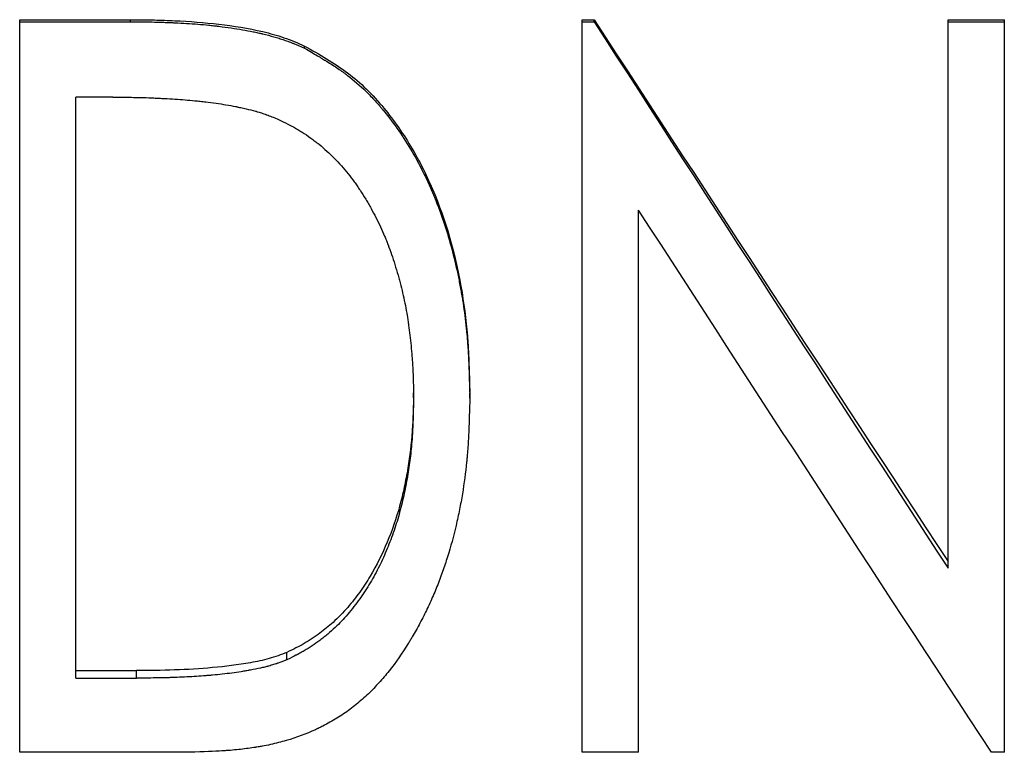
# Model space of a CAD drawing. Header units: millimetres. Extents: x -155 to 245, y -82 to 123.
# Tile 4 of 21: x -24 to -12, y -12 to -3. Entities that reach past the tile are written whole.
import ezdxf

# ---------------------------------------------------------------- set-up
doc = ezdxf.new("R2010")
doc.units = ezdxf.units.MM

msp = doc.modelspace()

# ---------------------------------------------------------------- linework, layer by layer
at = {"color": 7, "linetype": 'Continuous', "lineweight": 25}
for p, q in [((-23.654, -12.019), (-23.654, -2.999)), ((-23.654, -2.999), (-22.291, -2.999)), ((-23.654, -3.024), (-22.291, -3.024)), ((-22.291, -3.024), (-22.291, -2.999)), ((-16.731, -12.019), (-16.731, -2.999)), ((-16.731, -2.999), (-16.585, -2.999)), ((-16.731, -3.024), (-16.585, -3.024)), ((-16.585, -3.024), (-16.585, -2.999)), ((-12.231, -9.75), (-12.231, -2.999)), ((-12.231, -2.999), (-11.538, -2.999)), ((-12.231, -3.024), (-11.538, -3.024)), ((-11.538, -12.019), (-11.538, -2.999)), ((-20.149, -3.351), (-20.149, -3.323)), ((-22.962, -11.106), (-22.962, -3.953)), ((-22.507, -3.953), (-22.962, -3.953)), ((-16.038, -12.019), (-16.038, -5.342)), ((-18.808, -7.655), (-18.808, -7.591)), ((-18.115, -7.657), (-18.115, -7.593)), ((-20.365, -10.879), (-20.365, -10.788)), ((-22.962, -11.013), (-22.217, -11.013)), ((-22.217, -11.106), (-22.217, -11.013)), ((-22.962, -11.106), (-22.217, -11.106)), ((-21.563, -12.019), (-23.654, -12.019)), ((-16.038, -12.019), (-16.731, -12.019)), ((-11.538, -12.019), (-11.695, -12.019))]:
    msp.add_line(p, q, dxfattribs=at)
for points, knots in [([(-22.291, -2.999), (-22.192, -3), (-22.011, -3.001), (-21.647, -3.013), (-21.201, -3.047), (-20.751, -3.119), (-20.444, -3.203), (-20.274, -3.267), (-20.191, -3.304), (-20.149, -3.323)], [0, 0, 0, 0, 0.135388, 0.250057, 0.500059, 0.749993, 0.874984, 0.937487, 1, 1, 1, 1]), ([(-22.291, -3.024), (-22.17, -3.025), (-22.071, -3.026), (-21.977, -3.028), (-21.959, -3.029), (-21.939, -3.029), (-21.935, -3.029), (-21.927, -3.03), (-21.921, -3.03), (-21.904, -3.03), (-21.893, -3.031), (-21.859, -3.032), (-21.836, -3.032), (-21.802, -3.034), (-21.79, -3.034), (-21.774, -3.035), (-21.768, -3.035), (-21.757, -3.036), (-21.752, -3.036), (-21.646, -3.041), (-21.552, -3.047), (-21.416, -3.058), (-21.371, -3.062), (-21.307, -3.068), (-21.285, -3.071), (-21.254, -3.074), (-21.243, -3.075), (-21.228, -3.077), (-21.222, -3.078), (-21.215, -3.079), (-21.212, -3.079), (-21.207, -3.08), (-21.205, -3.08), (-21.098, -3.093), (-21.001, -3.107), (-20.867, -3.13), (-20.824, -3.138), (-20.762, -3.151), (-20.742, -3.155), (-20.712, -3.162), (-20.703, -3.164), (-20.688, -3.167), (-20.683, -3.169), (-20.676, -3.17), (-20.674, -3.171), (-20.669, -3.172), (-20.667, -3.172), (-20.616, -3.185), (-20.57, -3.197), (-20.505, -3.215), (-20.483, -3.222), (-20.452, -3.231), (-20.442, -3.235), (-20.422, -3.241), (-20.412, -3.244), (-20.381, -3.255), (-20.359, -3.262), (-20.327, -3.275), (-20.317, -3.279), (-20.301, -3.285), (-20.295, -3.287), (-20.287, -3.29), (-20.285, -3.292), (-20.279, -3.294), (-20.276, -3.295), (-20.246, -3.308), (-20.204, -3.326), (-20.149, -3.351)], [0, 0, 0, 0, 0.125, 0.125, 0.15625, 0.15625, 0.164062, 0.164062, 0.171875, 0.171875, 0.1875, 0.1875, 0.21875, 0.21875, 0.234375, 0.234375, 0.242188, 0.242188, 0.25, 0.25, 0.375, 0.375, 0.4375, 0.4375, 0.46875, 0.46875, 0.484375, 0.484375, 0.492188, 0.492188, 0.496094, 0.496094, 0.5, 0.5, 0.625, 0.625, 0.6875, 0.6875, 0.71875, 0.71875, 0.734375, 0.734375, 0.742188, 0.742188, 0.746094, 0.746094, 0.75, 0.75, 0.8125, 0.8125, 0.84375, 0.84375, 0.859375, 0.859375, 0.875, 0.875, 0.90625, 0.90625, 0.921875, 0.921875, 0.929688, 0.929688, 0.933594, 0.933594, 0.9375, 0.9375, 1, 1, 1, 1]), ([(-20.149, -3.323), (-20.058, -3.374), (-19.877, -3.478), (-19.618, -3.647), (-19.381, -3.851), (-19.105, -4.156), (-18.806, -4.589), (-18.441, -5.337), (-18.225, -6.151), (-18.142, -6.87), (-18.123, -7.283), (-18.118, -7.49), (-18.115, -7.593)], [0, 0, 0, 0, 0.062756, 0.125158, 0.18545, 0.250227, 0.372397, 0.500355, 0.750017, 0.87499, 0.937476, 1, 1, 1, 1]), ([(-20.149, -3.351), (-20.088, -3.385), (-20.036, -3.416), (-19.968, -3.456), (-19.947, -3.468), (-19.919, -3.485), (-19.91, -3.49), (-19.898, -3.498), (-19.894, -3.5), (-19.888, -3.504), (-19.886, -3.505), (-19.883, -3.507), (-19.882, -3.508), (-19.88, -3.509), (-19.88, -3.509), (-19.829, -3.54), (-19.783, -3.57), (-19.718, -3.614), (-19.697, -3.628), (-19.667, -3.65), (-19.657, -3.657), (-19.638, -3.671), (-19.629, -3.678), (-19.542, -3.744), (-19.466, -3.81), (-19.354, -3.919), (-19.317, -3.957), (-19.263, -4.018), (-19.244, -4.038), (-19.217, -4.069), (-19.208, -4.08), (-19.195, -4.096), (-19.191, -4.101), (-19.182, -4.112), (-19.177, -4.118), (-19.045, -4.279), (-18.929, -4.447), (-18.772, -4.717), (-18.722, -4.81), (-18.652, -4.954), (-18.629, -5.003), (-18.596, -5.077), (-18.585, -5.102), (-18.569, -5.14), (-18.564, -5.153), (-18.556, -5.172), (-18.553, -5.178), (-18.548, -5.191), (-18.545, -5.198), (-18.468, -5.387), (-18.404, -5.579), (-18.321, -5.881), (-18.296, -5.984), (-18.261, -6.141), (-18.251, -6.194), (-18.235, -6.275), (-18.23, -6.302), (-18.223, -6.342), (-18.221, -6.356), (-18.216, -6.383), (-18.213, -6.398), (-18.194, -6.513), (-18.18, -6.616), (-18.162, -6.771), (-18.157, -6.823), (-18.149, -6.901), (-18.147, -6.928), (-18.144, -6.967), (-18.143, -6.98), (-18.142, -6.999), (-18.141, -7.006), (-18.14, -7.019), (-18.14, -7.026), (-18.136, -7.078), (-18.134, -7.127), (-18.13, -7.205), (-18.128, -7.232), (-18.127, -7.273), (-18.126, -7.287), (-18.125, -7.308), (-18.125, -7.316), (-18.125, -7.326), (-18.125, -7.33), (-18.124, -7.335), (-18.124, -7.337), (-18.124, -7.341), (-18.124, -7.343), (-18.122, -7.414), (-18.119, -7.518), (-18.115, -7.657)], [0, 0, 0, 0, 0.03125, 0.03125, 0.046875, 0.046875, 0.054688, 0.054688, 0.058594, 0.058594, 0.060547, 0.060547, 0.061523, 0.061523, 0.0625, 0.0625, 0.09375, 0.09375, 0.109375, 0.109375, 0.117188, 0.117188, 0.125, 0.125, 0.1875, 0.1875, 0.21875, 0.21875, 0.234375, 0.234375, 0.242188, 0.242188, 0.246094, 0.246094, 0.25, 0.25, 0.375, 0.375, 0.4375, 0.4375, 0.46875, 0.46875, 0.484375, 0.484375, 0.492188, 0.492188, 0.496094, 0.496094, 0.5, 0.5, 0.625, 0.625, 0.6875, 0.6875, 0.71875, 0.71875, 0.734375, 0.734375, 0.742188, 0.742188, 0.75, 0.75, 0.8125, 0.8125, 0.84375, 0.84375, 0.859375, 0.859375, 0.867188, 0.867188, 0.871094, 0.871094, 0.875, 0.875, 0.90625, 0.90625, 0.921875, 0.921875, 0.929688, 0.929688, 0.933594, 0.933594, 0.935547, 0.935547, 0.936523, 0.936523, 0.9375, 0.9375, 1, 1, 1, 1]), ([(-22.507, -3.953), (-22.395, -3.954), (-22.311, -3.954), (-22.253, -3.955), (-22.25, -3.955), (-22.244, -3.955), (-22.242, -3.955), (-22.234, -3.956), (-22.228, -3.956), (-22.212, -3.956), (-22.202, -3.956), (-22.17, -3.957), (-22.149, -3.957), (-22.086, -3.959), (-22.044, -3.961), (-21.992, -3.963), (-21.98, -3.963), (-21.958, -3.964), (-21.947, -3.965), (-21.914, -3.967), (-21.892, -3.968), (-21.828, -3.971), (-21.785, -3.974), (-21.659, -3.982), (-21.578, -3.989), (-21.494, -3.997), (-21.488, -3.998), (-21.476, -3.999), (-21.471, -3.999), (-21.454, -4.001), (-21.443, -4.002), (-21.409, -4.006), (-21.387, -4.008), (-21.322, -4.016), (-21.28, -4.021), (-21.155, -4.039), (-21.075, -4.053), (-20.995, -4.069), (-20.988, -4.07), (-20.976, -4.072), (-20.971, -4.074), (-20.954, -4.077), (-20.943, -4.079), (-20.91, -4.087), (-20.888, -4.091), (-20.827, -4.106), (-20.789, -4.115), (-20.749, -4.126), (-20.743, -4.128), (-20.733, -4.131), (-20.728, -4.132), (-20.713, -4.137), (-20.703, -4.14), (-20.673, -4.149), (-20.653, -4.156), (-20.631, -4.164), (-20.63, -4.164), (-20.626, -4.165), (-20.625, -4.166), (-20.619, -4.168), (-20.615, -4.169), (-20.603, -4.174), (-20.594, -4.177), (-20.564, -4.188), (-20.541, -4.197), (-20.515, -4.207)], [0, 0, 0, 0, 0.125, 0.125, 0.128906, 0.128906, 0.132812, 0.132812, 0.140625, 0.140625, 0.15625, 0.15625, 0.1875, 0.1875, 0.25, 0.25, 0.265625, 0.265625, 0.28125, 0.28125, 0.3125, 0.3125, 0.375, 0.375, 0.5, 0.5, 0.507812, 0.507812, 0.515625, 0.515625, 0.53125, 0.53125, 0.5625, 0.5625, 0.625, 0.625, 0.75, 0.75, 0.757812, 0.757812, 0.765625, 0.765625, 0.78125, 0.78125, 0.8125, 0.8125, 0.875, 0.875, 0.882812, 0.882812, 0.890625, 0.890625, 0.90625, 0.90625, 0.9375, 0.9375, 0.941406, 0.941406, 0.945312, 0.945312, 0.953125, 0.953125, 0.96875, 0.96875, 1, 1, 1, 1]), ([(-20.515, -4.207), (-20.413, -4.254), (-20.337, -4.291), (-20.285, -4.32), (-20.282, -4.321), (-20.278, -4.324), (-20.275, -4.325), (-20.269, -4.329), (-20.264, -4.331), (-20.251, -4.339), (-20.242, -4.344), (-20.215, -4.36), (-20.197, -4.372), (-20.143, -4.406), (-20.108, -4.43), (-20.054, -4.469), (-20.038, -4.481), (-20.004, -4.507), (-19.987, -4.52), (-19.938, -4.56), (-19.906, -4.588), (-19.812, -4.673), (-19.752, -4.734), (-19.668, -4.83), (-19.64, -4.863), (-19.586, -4.929), (-19.561, -4.963), (-19.524, -5.013), (-19.513, -5.029), (-19.489, -5.062), (-19.478, -5.08), (-19.443, -5.133), (-19.419, -5.17), (-19.384, -5.228), (-19.373, -5.247), (-19.352, -5.284), (-19.341, -5.303), (-19.31, -5.36), (-19.289, -5.398), (-19.232, -5.511), (-19.196, -5.587), (-19.16, -5.672), (-19.157, -5.681), (-19.15, -5.698), (-19.146, -5.707), (-19.135, -5.735), (-19.128, -5.753), (-19.106, -5.81), (-19.092, -5.849), (-19.051, -5.969), (-19.024, -6.054), (-18.995, -6.156), (-18.993, -6.165), (-18.987, -6.186), (-18.984, -6.197), (-18.976, -6.228), (-18.97, -6.249), (-18.954, -6.311), (-18.944, -6.353), (-18.916, -6.477), (-18.9, -6.559), (-18.883, -6.662), (-18.88, -6.68), (-18.874, -6.72), (-18.871, -6.74), (-18.863, -6.801), (-18.858, -6.842), (-18.843, -6.968), (-18.834, -7.056), (-18.825, -7.169), (-18.824, -7.19), (-18.821, -7.233), (-18.819, -7.254), (-18.816, -7.317), (-18.814, -7.359), (-18.812, -7.403), (-18.812, -7.404), (-18.812, -7.408), (-18.812, -7.41), (-18.812, -7.415), (-18.812, -7.419), (-18.812, -7.431), (-18.811, -7.439), (-18.811, -7.466), (-18.81, -7.485), (-18.809, -7.549), (-18.808, -7.598), (-18.808, -7.655)], [0, 0, 0, 0, 0.0625, 0.0625, 0.064453, 0.064453, 0.066406, 0.066406, 0.070312, 0.070312, 0.078125, 0.078125, 0.09375, 0.09375, 0.125, 0.125, 0.140625, 0.140625, 0.15625, 0.15625, 0.1875, 0.1875, 0.25, 0.25, 0.28125, 0.28125, 0.3125, 0.3125, 0.328125, 0.328125, 0.34375, 0.34375, 0.375, 0.375, 0.390625, 0.390625, 0.40625, 0.40625, 0.4375, 0.4375, 0.5, 0.5, 0.507812, 0.507812, 0.515625, 0.515625, 0.53125, 0.53125, 0.5625, 0.5625, 0.625, 0.625, 0.632812, 0.632812, 0.640625, 0.640625, 0.65625, 0.65625, 0.6875, 0.6875, 0.75, 0.75, 0.765625, 0.765625, 0.78125, 0.78125, 0.8125, 0.8125, 0.875, 0.875, 0.890625, 0.890625, 0.90625, 0.90625, 0.9375, 0.9375, 0.939453, 0.939453, 0.941406, 0.941406, 0.945312, 0.945312, 0.953125, 0.953125, 0.96875, 0.96875, 1, 1, 1, 1]), ([(-18.808, -7.591), (-18.809, -7.679), (-18.812, -7.837), (-18.827, -8.148), (-18.862, -8.449), (-18.921, -8.756), (-18.994, -9.064), (-19.123, -9.435), (-19.295, -9.787), (-19.469, -10.049), (-19.618, -10.242), (-19.783, -10.411), (-19.963, -10.559), (-20.118, -10.662), (-20.257, -10.736), (-20.328, -10.77), (-20.365, -10.788)], [0, 0, 0, 0, 0.0705487, 0.1257942, 0.248494, 0.3120318, 0.375494, 0.5009494, 0.6255759, 0.6876186, 0.7514494, 0.819975, 0.8755789, 0.9370573, 0.9674382, 1, 1, 1, 1]), ([(-18.115, -7.657), (-18.117, -7.745), (-18.12, -7.822), (-18.123, -7.921), (-18.124, -7.951), (-18.125, -7.992), (-18.126, -8.005), (-18.126, -8.023), (-18.126, -8.03), (-18.127, -8.038), (-18.127, -8.041), (-18.127, -8.045), (-18.127, -8.047), (-18.127, -8.05), (-18.127, -8.05), (-18.131, -8.125), (-18.134, -8.194), (-18.141, -8.292), (-18.144, -8.324), (-18.147, -8.371), (-18.149, -8.386), (-18.151, -8.409), (-18.152, -8.417), (-18.153, -8.432), (-18.154, -8.438), (-18.168, -8.576), (-18.185, -8.706), (-18.217, -8.901), (-18.229, -8.966), (-18.249, -9.063), (-18.255, -9.096), (-18.27, -9.161), (-18.277, -9.192), (-18.315, -9.359), (-18.35, -9.487), (-18.409, -9.674), (-18.429, -9.735), (-18.472, -9.854), (-18.495, -9.917), (-18.544, -10.039), (-18.57, -10.099), (-18.61, -10.189), (-18.624, -10.219), (-18.653, -10.278), (-18.668, -10.309), (-18.713, -10.399), (-18.744, -10.457), (-18.792, -10.543), (-18.808, -10.571), (-18.832, -10.613), (-18.841, -10.626), (-18.853, -10.647), (-18.857, -10.654), (-18.865, -10.667), (-18.869, -10.673), (-18.949, -10.801), (-19.027, -10.913), (-19.149, -11.067), (-19.191, -11.116), (-19.255, -11.186), (-19.276, -11.209), (-19.309, -11.243), (-19.319, -11.254), (-19.336, -11.27), (-19.341, -11.276), (-19.352, -11.287), (-19.357, -11.291), (-19.412, -11.344), (-19.462, -11.388), (-19.564, -11.472), (-19.615, -11.51), (-19.723, -11.583), (-19.779, -11.617), (-19.865, -11.666), (-19.894, -11.682), (-19.939, -11.704), (-19.954, -11.712), (-19.976, -11.722), (-19.984, -11.726), (-19.999, -11.733), (-20.007, -11.737), (-20.128, -11.793), (-20.248, -11.837), (-20.438, -11.892), (-20.503, -11.909), (-20.602, -11.931), (-20.636, -11.937), (-20.687, -11.947), (-20.704, -11.95), (-20.73, -11.954), (-20.739, -11.956), (-20.752, -11.958), (-20.756, -11.959), (-20.765, -11.96), (-20.77, -11.961), (-20.832, -11.97), (-20.894, -11.978), (-20.992, -11.989), (-21.026, -11.992), (-21.078, -11.996), (-21.095, -11.997), (-21.122, -11.999), (-21.131, -12), (-21.144, -12.001), (-21.149, -12.001), (-21.155, -12.001), (-21.158, -12.002), (-21.162, -12.002), (-21.165, -12.002), (-21.254, -12.008), (-21.386, -12.013), (-21.563, -12.019)], [0, 0, 0, 0, 0.03125, 0.03125, 0.046875, 0.046875, 0.054688, 0.054688, 0.058594, 0.058594, 0.060547, 0.060547, 0.061523, 0.061523, 0.0625, 0.0625, 0.09375, 0.09375, 0.109375, 0.109375, 0.117188, 0.117188, 0.121094, 0.121094, 0.125, 0.125, 0.1875, 0.1875, 0.21875, 0.21875, 0.234375, 0.234375, 0.25, 0.25, 0.3125, 0.3125, 0.34375, 0.34375, 0.375, 0.375, 0.40625, 0.40625, 0.421875, 0.421875, 0.4375, 0.4375, 0.46875, 0.46875, 0.484375, 0.484375, 0.492188, 0.492188, 0.496094, 0.496094, 0.5, 0.5, 0.5625, 0.5625, 0.59375, 0.59375, 0.609375, 0.609375, 0.617188, 0.617188, 0.621094, 0.621094, 0.625, 0.625, 0.65625, 0.65625, 0.6875, 0.6875, 0.71875, 0.71875, 0.734375, 0.734375, 0.742188, 0.742188, 0.746094, 0.746094, 0.75, 0.75, 0.8125, 0.8125, 0.84375, 0.84375, 0.859375, 0.859375, 0.867188, 0.867188, 0.871094, 0.871094, 0.873047, 0.873047, 0.875, 0.875, 0.90625, 0.90625, 0.921875, 0.921875, 0.929688, 0.929688, 0.933594, 0.933594, 0.935547, 0.935547, 0.936523, 0.936523, 0.9375, 0.9375, 1, 1, 1, 1]), ([(-18.808, -7.655), (-18.809, -7.758), (-18.812, -7.847), (-18.815, -7.96), (-18.817, -7.994), (-18.818, -8.032), (-18.819, -8.039), (-18.819, -8.05), (-18.82, -8.053), (-18.82, -8.06), (-18.82, -8.065), (-18.822, -8.091), (-18.823, -8.111), (-18.83, -8.213), (-18.837, -8.292), (-18.855, -8.445), (-18.865, -8.517), (-18.89, -8.669), (-18.905, -8.748), (-18.94, -8.911), (-18.958, -8.987), (-18.999, -9.139), (-19.022, -9.212), (-19.074, -9.365), (-19.102, -9.439), (-19.162, -9.584), (-19.194, -9.655), (-19.245, -9.759), (-19.264, -9.796), (-19.302, -9.866), (-19.321, -9.9), (-19.361, -9.967), (-19.382, -10), (-19.413, -10.048), (-19.425, -10.065), (-19.447, -10.098), (-19.458, -10.114), (-19.493, -10.162), (-19.515, -10.192), (-19.567, -10.259), (-19.592, -10.29), (-19.643, -10.35), (-19.669, -10.378), (-19.719, -10.431), (-19.745, -10.457), (-19.802, -10.51), (-19.832, -10.536), (-19.879, -10.576), (-19.896, -10.59), (-19.928, -10.616), (-19.944, -10.628), (-19.992, -10.665), (-20.024, -10.688), (-20.089, -10.731), (-20.12, -10.75), (-20.17, -10.779), (-20.187, -10.788), (-20.214, -10.803), (-20.223, -10.808), (-20.237, -10.815), (-20.242, -10.818), (-20.248, -10.821), (-20.251, -10.822), (-20.281, -10.837), (-20.318, -10.856), (-20.365, -10.879)], [0, 0, 0, 0, 0.0625, 0.0625, 0.09375, 0.09375, 0.101562, 0.101562, 0.105469, 0.105469, 0.109375, 0.109375, 0.125, 0.125, 0.1875, 0.1875, 0.25, 0.25, 0.3125, 0.3125, 0.375, 0.375, 0.4375, 0.4375, 0.5, 0.5, 0.5625, 0.5625, 0.59375, 0.59375, 0.625, 0.625, 0.65625, 0.65625, 0.671875, 0.671875, 0.6875, 0.6875, 0.71875, 0.71875, 0.75, 0.75, 0.78125, 0.78125, 0.8125, 0.8125, 0.84375, 0.84375, 0.859375, 0.859375, 0.875, 0.875, 0.90625, 0.90625, 0.9375, 0.9375, 0.953125, 0.953125, 0.960938, 0.960938, 0.964844, 0.964844, 0.96875, 0.96875, 1, 1, 1, 1]), ([(-20.365, -10.788), (-20.402, -10.802), (-20.474, -10.831), (-20.623, -10.878), (-20.891, -10.933), (-21.279, -10.982), (-21.748, -11.009), (-22.061, -11.012), (-22.217, -11.013)], [0, 0, 0, 0, 0.062509, 0.125005, 0.249984, 0.499945, 0.749963, 1, 1, 1, 1]), ([(-20.365, -10.879), (-20.414, -10.898), (-20.45, -10.912), (-20.476, -10.921), (-20.479, -10.922), (-20.484, -10.924), (-20.486, -10.925), (-20.493, -10.927), (-20.498, -10.929), (-20.511, -10.933), (-20.521, -10.936), (-20.549, -10.945), (-20.567, -10.951), (-20.591, -10.958), (-20.595, -10.958), (-20.603, -10.961), (-20.607, -10.962), (-20.62, -10.965), (-20.628, -10.967), (-20.655, -10.974), (-20.673, -10.978), (-20.73, -10.991), (-20.771, -10.999), (-20.821, -11.008), (-20.824, -11.009), (-20.834, -11.01), (-20.839, -11.011), (-20.853, -11.014), (-20.862, -11.015), (-20.89, -11.02), (-20.909, -11.023), (-20.966, -11.032), (-21.005, -11.038), (-21.121, -11.053), (-21.2, -11.062), (-21.29, -11.07), (-21.298, -11.071), (-21.317, -11.072), (-21.326, -11.073), (-21.354, -11.075), (-21.373, -11.077), (-21.43, -11.081), (-21.469, -11.084), (-21.586, -11.091), (-21.666, -11.095), (-21.751, -11.098), (-21.751, -11.098), (-21.755, -11.098), (-21.757, -11.098), (-21.762, -11.098), (-21.766, -11.098), (-21.777, -11.099), (-21.784, -11.099), (-21.807, -11.1), (-21.823, -11.1), (-21.873, -11.101), (-21.91, -11.102), (-22.027, -11.104), (-22.116, -11.105), (-22.217, -11.106)], [0, 0, 0, 0, 0.0625, 0.0625, 0.066406, 0.066406, 0.070312, 0.070312, 0.078125, 0.078125, 0.09375, 0.09375, 0.125, 0.125, 0.132812, 0.132812, 0.140625, 0.140625, 0.15625, 0.15625, 0.1875, 0.1875, 0.25, 0.25, 0.257812, 0.257812, 0.265625, 0.265625, 0.28125, 0.28125, 0.3125, 0.3125, 0.375, 0.375, 0.5, 0.5, 0.515625, 0.515625, 0.53125, 0.53125, 0.5625, 0.5625, 0.625, 0.625, 0.75, 0.75, 0.753906, 0.753906, 0.757812, 0.757812, 0.765625, 0.765625, 0.78125, 0.78125, 0.8125, 0.8125, 0.875, 0.875, 1, 1, 1, 1])]:
    msp.add_open_spline(points, degree=3, knots=knots, dxfattribs=at)
for points in [[(-16.585, -2.999), (-15.133, -5.233), (-13.682, -7.461), (-12.231, -9.669)], [(-16.585, -3.024), (-15.133, -5.277), (-13.682, -7.524), (-12.231, -9.75)], [(-11.695, -12.019), (-13.143, -9.814), (-14.591, -7.583), (-16.038, -5.342)]]:
    msp.add_open_spline(points, degree=3, dxfattribs=at)

doc.saveas('drawing.dxf')
